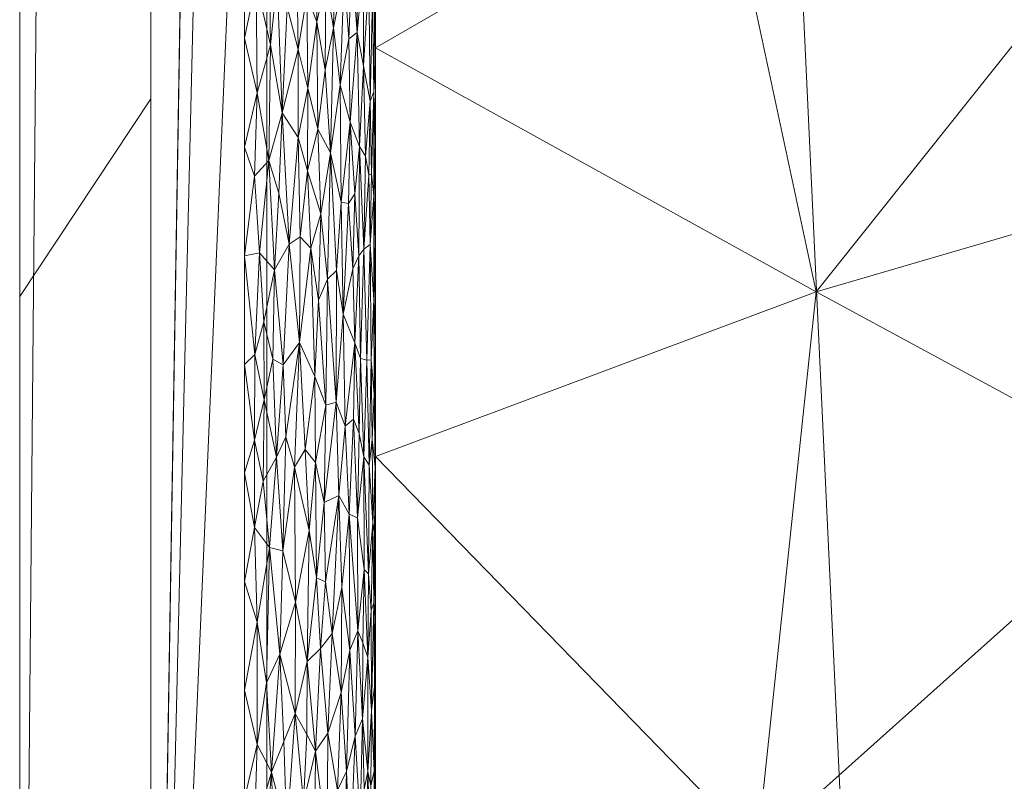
# Model space of a CAD drawing. Header units: millimetres. Extents: x -300 to 300, y 0 to 450.
# Tile 41 of 256: x -300 to -285, y 240 to 252. Entities that reach past the tile are written whole.
import ezdxf

# ---------------------------------------------------------------- set-up
doc = ezdxf.new("R2010")
doc.units = ezdxf.units.MM
doc.layers.add('A-GENM', color=13, linetype='Continuous')

# ---------------------------------------------------------------- blocks, each defined once
blk = doc.blocks.new('MODEL_CCAS0420-1080410R0 - MODEL_CCAS0420-1080410R0-453240-Preview')
at = {"layer": 'A-GENM', "lineweight": 9}
mesh = blk.add_polyface(dxfattribs=at)
corners = [(-296.159, -20, -110), (-295.657, -15.55, -110), (-294.177, -11.323, -110), (-291.793, -7.531, -110), (-288.625, -4.364, -110), (-284.831, -1.981, -110), (-280.602, -0.502, -110), (-276.147, 0, -110), (276.147, 0, -110), (280.596, -0.501, -110), (284.825, -1.978, -110), (288.619, -4.359, -110), (291.788, -7.525, -110), (294.174, -11.316, -110), (295.656, -15.545, -110), (296.159, -20, -110), (296.159, -426.171, -110), (295.658, -430.617, -110), (294.182, -434.842, -110), (291.802, -438.632, -110), (288.638, -441.797, -110), (284.848, -444.179, -110), (280.622, -445.657, -110), (276.171, -446.159, -110), (-276.171, -446.159, -110), (-280.617, -445.658, -110), (-284.842, -444.182, -110), (-288.632, -441.802, -110), (-291.797, -438.638, -110), (-294.179, -434.848, -110), (-295.657, -430.622, -110), (-296.159, -426.171, -110)]
mesh.append_faces([[corners[k] for k in face] for face in [(15, 12, 13, 14)]], dxfattribs={"vtx0": -1})
mesh.append_faces([[corners[k] for k in face] for face in [(16, 8, 15)]], dxfattribs={"vtx0": -1, "vtx1": -1})
mesh.append_faces([[corners[k] for k in face] for face in [(24, 31, 7, 8)]], dxfattribs={"vtx0": -1, "vtx1": -1, "vtx3": -1})
mesh.append_faces([[corners[k] for k in face] for face in [(31, 24, 25, 30), (18, 21, 22, 17), (17, 22, 23, 16)]], dxfattribs={"vtx0": -1, "vtx2": -1})
mesh.append_faces([[corners[k] for k in face] for face in [(0, 3, 4, 5), (0, 5, 6, 7)]], dxfattribs={"vtx0": -1, "vtx3": -1})
mesh.append_faces([[corners[k] for k in face] for face in [(28, 29, 27)]], dxfattribs={"vtx1": -1})
mesh.append_faces([[corners[k] for k in face] for face in [(25, 26, 30), (11, 12, 15, 10), (9, 10, 15, 8), (31, 0, 7)]], dxfattribs={"vtx1": -1, "vtx2": -1})
mesh.append_faces([[corners[k] for k in face] for face in [(23, 24, 8, 16)]], dxfattribs={"vtx1": -1, "vtx2": -1, "vtx3": -1})
mesh.append_faces([[corners[k] for k in face] for face in [(26, 27, 29, 30)]], dxfattribs={"vtx1": -1, "vtx3": -1})
mesh.append_faces([[corners[k] for k in face] for face in [(19, 20, 21, 18)]], dxfattribs={"vtx2": -1})
mesh.append_faces([[corners[k] for k in face] for face in [(0, 1, 2, 3)]], dxfattribs={"vtx3": -1})
mesh = blk.add_polyface(dxfattribs=at)
corners = [(-279.918, -2), (-292.651, -7.27), (-297.929, -20), (-297.929, -224.97), (-297.929, -429.94), (-292.661, -442.661), (-279.94, -447.929), (0, -447.929), (279.94, -447.929), (292.661, -442.661), (297.929, -429.94), (297.929, -224.97), (297.929, -20), (292.651, -7.27), (279.918, -2), (0, -2), (0, -3.5), (13.257, -3.5), (26.515, -3.5), (39.772, -3.5), (53.029, -3.5), (66.287, -3.5), (79.544, -3.5), (92.801, -3.5), (106.059, -3.5), (119.316, -3.5), (132.573, -3.5), (145.831, -3.5), (159.088, -3.5), (172.345, -3.5), (185.603, -3.5), (198.86, -3.5), (212.117, -3.5), (225.375, -3.5), (238.632, -3.5), (251.889, -3.5), (265.147, -3.5), (278.404, -3.5), (291.028, -7.487), (296.497, -19.511), (296.5, -32.769), (296.5, -46.026), (296.5, -59.283), (296.5, -72.541), (296.5, -85.798), (296.5, -99.055), (296.5, -112.313), (296.5, -125.57), (296.5, -138.827), (296.5, -152.085), (296.5, -165.342), (296.5, -178.599), (296.5, -191.857), (296.5, -205.114), (296.5, -218.371), (296.5, -231.629), (296.5, -244.886), (296.5, -258.143), (296.499, -271.401), (296.499, -284.658), (296.499, -297.915), (296.499, -311.173), (296.499, -324.43), (296.499, -337.687), (296.5, -350.945), (296.5, -364.202), (296.5, -377.459), (296.5, -390.717), (296.5, -403.974), (296.5, -417.231), (296.497, -430.489), (291.028, -442.513), (278.404, -446.5), (265.147, -446.5), (251.889, -446.5), (238.632, -446.5), (225.375, -446.5), (212.117, -446.5), (198.86, -446.5), (185.603, -446.5), (172.345, -446.5), (159.088, -446.5), (145.831, -446.5), (132.573, -446.5), (119.316, -446.5), (106.059, -446.5), (92.801, -446.5), (79.544, -446.5), (66.287, -446.5), (53.029, -446.5), (39.772, -446.5), (26.515, -446.5), (13.257, -446.5), (0, -446.5), (-12.926, -446.5), (-25.852, -446.5), (-38.777, -446.5), (-51.703, -446.5), (-64.629, -446.5), (-77.555, -446.5), (-90.48, -446.5), (-103.406, -446.5), (-116.332, -446.5), (-129.258, -446.5), (-142.183, -446.5), (-155.109, -446.5), (-168.035, -446.5), (-180.961, -446.5), (-193.887, -446.5), (-206.812, -446.5), (-219.738, -446.5), (-232.664, -446.5), (-245.59, -446.5), (-258.515, -446.5), (-271.441, -446.5), (-284.356, -445.968), (-294.544, -438.124), (-296.5, -425.35), (-296.5, -412.424), (-296.5, -399.498), (-296.5, -386.572), (-296.5, -373.646), (-296.5, -360.721), (-296.5, -347.795), (-296.499, -334.869), (-296.499, -321.943), (-296.499, -309.018), (-296.499, -296.092), (-296.499, -283.166), (-296.499, -270.24), (-296.5, -257.315), (-296.5, -244.389), (-296.5, -231.463), (-296.5, -218.537), (-296.5, -205.611), (-296.5, -192.686), (-296.5, -179.76), (-296.5, -166.834), (-296.5, -153.908), (-296.5, -140.983), (-296.5, -128.057), (-296.5, -115.131), (-296.5, -102.205), (-296.5, -89.28), (-296.5, -76.354), (-296.5, -63.428), (-296.5, -50.502), (-296.5, -37.576), (-296.5, -24.651), (-294.544, -11.876), (-284.356, -4.032), (-271.441, -3.5), (-258.515, -3.5), (-245.59, -3.5), (-232.664, -3.5), (-219.738, -3.5), (-206.812, -3.5), (-193.887, -3.5), (-180.961, -3.5), (-168.035, -3.5), (-155.109, -3.5), (-142.183, -3.5), (-129.258, -3.5), (-116.332, -3.5), (-103.406, -3.5), (-90.48, -3.5), (-77.555, -3.5), (-64.629, -3.5), (-51.703, -3.5), (-38.777, -3.5), (-25.852, -3.5), (-12.926, -3.5), (-294.538, -438.129), (-294.547, -438.108)]
mesh.append_faces([[corners[k] for k in face] for face in [(116, 172, 173)]])
mesh.append_faces([[corners[k] for k in face] for face in [(118, 4, 117), (6, 115, 5), (115, 6, 114), (7, 104, 6), (1, 150, 0), (151, 0, 150)]], dxfattribs={"vtx0": -1, "vtx1": -1})
mesh.append_faces([[corners[k] for k in face] for face in [(4, 124, 125), (7, 99, 100), (2, 148, 149), (149, 1, 2), (2, 141, 142), (0, 151, 152), (0, 160, 161, 15), (15, 165, 166), (15, 170, 171), (8, 81, 82, 7), (8, 72, 73), (11, 61, 62, 10), (12, 46, 47, 11), (38, 13, 14, 37), (13, 38, 39, 12)]], dxfattribs={"vtx0": -1, "vtx2": -1})
mesh.append_faces([[corners[k] for k in face] for face in [(4, 118, 119, 120), (4, 120, 121, 122), (3, 128, 129, 130), (3, 130, 131, 132), (3, 138, 139, 140), (0, 154, 155, 156), (0, 156, 157, 158), (15, 161, 162, 163), (15, 163, 164, 165), (8, 73, 74, 75), (7, 86, 87, 88), (7, 83, 84, 85), (10, 68, 69, 70), (11, 55, 56, 57), (14, 28, 29, 30), (14, 32, 33, 34), (15, 19, 20, 21), (12, 44, 45, 46), (11, 49, 50, 51), (11, 47, 48, 49), (12, 39, 40, 41)]], dxfattribs={"vtx0": -1, "vtx3": -1})
mesh.append_faces([[corners[k] for k in face] for face in [(123, 124, 4, 122), (127, 128, 3, 126), (113, 114, 6, 112), (111, 112, 6, 110), (109, 110, 6, 108), (107, 108, 6, 106), (96, 97, 7, 95), (105, 106, 6, 104), (103, 104, 7, 102), (101, 102, 7, 100), (98, 99, 7, 97), (94, 95, 7, 93), (135, 136, 3, 134), (137, 138, 3, 136), (133, 134, 3, 132), (145, 146, 2, 144), (147, 148, 2, 146), (143, 144, 2, 142), (149, 150, 1), (153, 154, 0, 152), (159, 160, 0, 158), (169, 170, 15, 168), (167, 168, 15, 166), (78, 79, 8, 77), (80, 81, 8, 79), (76, 77, 8, 75), (91, 92, 7, 90), (89, 90, 7, 88), (85, 86, 7), (82, 83, 7), (67, 68, 10, 66), (65, 66, 10, 64), (60, 61, 11, 59), (58, 59, 11, 57), (63, 64, 10, 62), (54, 55, 11, 53), (26, 27, 15, 25), (31, 32, 14, 30), (16, 17, 15, 171), (18, 19, 15, 17), (24, 25, 15, 23), (22, 23, 15, 21), (34, 35, 14), (52, 53, 11, 51), (36, 37, 14, 35), (42, 43, 12, 41), (43, 44, 12), (92, 93, 7)]], dxfattribs={"vtx1": -1, "vtx2": -1})
mesh.append_faces([[corners[k] for k in face] for face in [(3, 4, 125, 126), (2, 3, 140, 141), (71, 72, 8, 9), (70, 71, 9, 10), (27, 28, 14, 15)]], dxfattribs={"vtx1": -1, "vtx3": -1})
mesh.append_faces([[corners[k] for k in face] for face in [(4, 173, 117), (115, 172, 5)]], dxfattribs={"vtx2": -1})
mesh = blk.add_polyface(dxfattribs=at)
corners = [(299.928, -429.94, -2.07), (298.043, -428.055, -56.035), (296.159, -426.171, -110), (296.159, -20, -110), (298.043, -20, -56.035), (299.928, -20, -2.07), (299.928, -224.97, -2.07)]
mesh.append_faces([[corners[k] for k in face] for face in [(6, 1, 2, 3)]], dxfattribs={"vtx0": -1, "vtx3": -1})
mesh.append_faces([[corners[k] for k in face] for face in [(3, 4, 6)]], dxfattribs={"vtx1": -1, "vtx2": -1})
mesh.append_faces([[corners[k] for k in face] for face in [(4, 5, 6), (6, 0, 1)]], dxfattribs={"vtx2": -1})
mesh = blk.add_polyface(dxfattribs=at)
corners = [(299.928, -429.94, -2.07), (299.928, -224.97, -2.07), (299.928, -20, -2.07), (299.368, -20, -0.611), (297.929, -20), (297.929, -224.97), (297.929, -429.94), (299.368, -429.94, -0.611), (299.928, -134.534, -2.07), (297.929, -122.485), (297.929, -77.267), (297.929, -173.727), (299.928, -77.267, -2.07), (299.928, -105.901, -2.07), (299.928, -179.752, -2.07), (299.928, -120.217, -2.07), (299.928, -315.406, -2.07), (297.929, -327.455), (297.929, -276.212), (297.929, -250.591), (299.928, -372.673, -2.07), (299.928, -270.188, -2.07), (299.928, -344.039, -2.07), (297.929, -378.697), (297.929, -353.076), (297.929, -48.634), (299.928, -48.634, -2.07), (299.928, -62.95, -2.07), (299.928, -401.306, -2.07), (297.929, -404.319), (297.929, -391.508), (297.929, -34.317), (299.928, -415.623, -2.07), (299.928, -34.317, -2.07), (297.929, -415.623), (299.928, -202.361, -2.07), (297.929, -199.349), (297.929, -186.538), (297.929, -148.106), (297.929, -301.834), (299.928, -157.143, -2.07), (299.928, -292.797, -2.07), (297.929, -99.876), (299.928, -247.579, -2.07), (297.929, -237.781), (299.928, -258.883, -2.07), (299.928, -329.722, -2.07), (299.928, -358.356, -2.07), (297.929, -62.95), (299.928, -386.99, -2.07), (297.929, -212.159), (297.929, -135.296), (297.929, -314.644), (297.929, -160.917), (297.929, -289.023), (299.928, -91.584, -2.07), (297.929, -263.402), (297.929, -340.266), (297.929, -365.887)]
mesh.append_faces([[corners[k] for k in face] for face in [(35, 50, 1), (45, 56, 21), (41, 39, 16)]], dxfattribs={"vtx0": -1, "vtx1": -1})
mesh.append_faces([[corners[k] for k in face] for face in [(31, 33, 3), (32, 34, 7)]], dxfattribs={"vtx0": -1, "vtx1": -1, "vtx2": -1})
mesh.append_faces([[corners[k] for k in face] for face in [(18, 41, 21, 56), (14, 11, 37, 35), (28, 30, 29, 32), (32, 29, 34), (40, 53, 11, 14), (30, 28, 49)]], dxfattribs={"vtx0": -1, "vtx2": -1})
mesh.append_faces([[corners[k] for k in face] for face in [(16, 39, 52, 17), (9, 8, 15, 13), (1, 50, 5, 44), (35, 37, 36, 50)]], dxfattribs={"vtx0": -1, "vtx3": -1})
mesh.append_faces([[corners[k] for k in face] for face in [(54, 39, 41, 18), (51, 38, 8, 9)]], dxfattribs={"vtx1": -1, "vtx2": -1})
mesh.append_faces([[corners[k] for k in face] for face in [(47, 22, 24, 58), (10, 42, 55, 12), (43, 1, 44, 19), (46, 16, 17, 57), (22, 46, 57, 24), (20, 47, 58, 23), (49, 20, 23, 30), (27, 26, 25, 48), (12, 27, 48, 10), (26, 33, 31, 25), (40, 8, 38, 53), (42, 9, 13, 55), (45, 43, 19, 56)]], dxfattribs={"vtx1": -1, "vtx3": -1})
mesh.append_faces([[corners[k] for k in face] for face in [(34, 6, 7), (3, 4, 31), (33, 2, 3), (7, 0, 32)]], dxfattribs={"vtx2": -1})
mesh = blk.add_polyface(dxfattribs=at)
corners = [(294.5, -225, -2), (294.5, -218.953, -2), (294.5, -220.209, -5.001), (294.5, -226.441, -5.001), (294.5, -301.218, -5), (294.5, -303.606, -2), (294.5, -297.559, -2), (294.5, -294.989, -5), (294.5, -207.745, -5), (294.5, -212.907, -2), (294.5, -206.86, -2), (294.5, -158.487, -2), (294.5, -157.893, -5), (294.5, -164.124, -5), (294.5, -164.534, -2), (294.5, -195.281, -5), (294.5, -200.813, -2), (294.5, -194.767, -2), (294.5, -189.049, -5), (294.5, -182.674, -2), (294.5, -176.627, -2), (294.5, -176.586, -5), (294.5, -182.817, -5), (294.5, -201.513, -5), (294.5, -188.72, -2), (294.5, -170.581, -2), (294.5, -170.355, -5), (294.5, -261.279, -2), (294.5, -257.603, -5), (294.5, -263.835, -5), (294.5, -213.977, -5), (294.5, -282.532, -5), (294.5, -285.466, -2), (294.5, -279.419, -2), (294.5, -276.3, -5), (294.5, -309.652, -2), (294.5, -307.447, -5), (294.5, -313.675, -5), (294.5, -315.699, -2), (294.5, -319.904, -5), (294.5, -321.745, -2), (294.5, -267.326, -2), (294.5, -270.067, -5), (294.5, -249.186, -2), (294.5, -243.14, -2), (294.5, -245.138, -5.001), (294.5, -251.37, -5), (294.5, -291.512, -2), (294.5, -288.761, -5), (294.5, -273.373, -2), (294.5, -255.233, -2), (294.5, -238.905, -5.001), (294.5, -237.093, -2), (294.5, -232.673, -5.001), (294.5, -231.046, -2)]
mesh.append_faces([[corners[k] for k in face] for face in [(7, 47, 48), (35, 37, 38), (36, 5, 4), (49, 34, 33), (2, 1, 30), (0, 3, 54), (45, 44, 51)]], dxfattribs={"vtx0": -1, "vtx1": -1})
mesh.append_faces([[corners[k] for k in face] for face in [(4, 5, 6, 7), (8, 9, 10), (11, 12, 13, 14), (15, 16, 17, 18), (25, 26, 21, 20), (27, 28, 29), (30, 1, 9, 8), (31, 32, 33, 34), (38, 37, 39, 40), (51, 44, 52, 53), (7, 6, 47), (54, 3, 53, 52), (32, 31, 48, 47), (28, 27, 50), (16, 15, 23)]], dxfattribs={"vtx0": -1, "vtx2": -1})
mesh.append_faces([[corners[k] for k in face] for face in [(17, 24, 18), (25, 14, 26), (13, 26, 14)]], dxfattribs={"vtx1": -1, "vtx2": -1})
mesh.append_faces([[corners[k] for k in face] for face in [(0, 1, 2, 3), (19, 20, 21, 22), (10, 16, 23, 8), (24, 19, 22, 18), (35, 5, 36, 37), (41, 27, 29, 42), (43, 44, 45, 46), (49, 41, 42, 34), (46, 28, 50, 43)]], dxfattribs={"vtx1": -1, "vtx3": -1})
mesh = blk.add_polyface(dxfattribs=at)
corners = [(282.375, -236.837, -31.13), (281.988, -229.044, -31.962), (275.943, -234.792, -44.99), (276.165, -250.005, -44.513), (276.137, -242.043, -44.573), (269.898, -247.618, -58.018), (282.431, -244.751, -31.009), (288.68, -239.161, -17.542), (276.16, -226.725, -44.522), (282.174, -222.073, -31.562), (275.346, -219.769, -46.276), (269.898, -232.91, -58.018), (269.898, -240.264, -58.018), (269.897, -218.201, -58.017), (276.24, -211.654, -44.349), (269.897, -225.556, -58.017), (287.836, -223.513, -19.36), (288.217, -230.796, -18.541), (294.5, -226.441, -5.001), (288.698, -215.429, -17.503), (294.5, -220.209, -5.001), (294.5, -213.977, -5), (294.5, -232.673, -5.001), (287.781, -247.647, -19.481), (294.5, -245.138, -5.001), (294.5, -238.905, -5.001), (281.653, -215.304, -32.684)]
mesh.append_faces([[corners[k] for k in face] for face in [(0, 1, 2), (3, 4, 5), (6, 7, 0), (8, 9, 10), (4, 3, 6), (8, 11, 2), (4, 2, 12), (13, 10, 14), (16, 1, 17), (17, 18, 16), (8, 1, 9), (8, 10, 15), (1, 16, 9), (2, 4, 0), (8, 2, 1), (17, 1, 0), (6, 0, 4), (17, 7, 22), (23, 7, 6), (7, 17, 0), (20, 19, 16), (9, 19, 26), (19, 9, 16), (10, 9, 26), (24, 7, 23)]], dxfattribs={"vtx0": -1, "vtx1": -1, "vtx2": -1})
mesh.append_faces([[corners[k] for k in face] for face in [(19, 20, 21), (8, 15, 11), (4, 12, 5), (17, 22, 18)]], dxfattribs={"vtx0": -1, "vtx2": -1})
mesh.append_faces([[corners[k] for k in face] for face in [(7, 24, 25, 22)]], dxfattribs={"vtx0": -1, "vtx3": -1})
mesh.append_faces([[corners[k] for k in face] for face in [(13, 15, 10), (11, 12, 2), (18, 20, 16)]], dxfattribs={"vtx1": -1, "vtx2": -1})
mesh = blk.add_polyface(dxfattribs=at)
corners = [(295.083, -240.046, -0.588), (295.228, -240.918, -0.458), (295.24, -239.204, -0.449), (294.617, -240.335, -1.325), (294.674, -240.064, -1.183), (294.651, -238.848, -1.236), (294.738, -239.593, -1.053), (294.698, -241.136, -1.132), (295.113, -237.972, -0.559), (295.549, -240.897, -0.247), (295.727, -241.22, -0.162), (295.601, -239.864, -0.22), (295.418, -240.645, -0.323), (295.026, -241.54, -0.647), (295.852, -239.419, -0.114), (294.505, -240.872, -1.862), (294.505, -239.584, -1.856), (294.5, -240.116, -2), (294.5, -238.605, -2), (294.575, -238.945, -1.456), (294.571, -240.116, -1.472), (294.52, -240.34, -1.714), (294.561, -241.26, -1.508), (294.814, -240.87, -0.924), (294.889, -238.988, -0.814), (294.945, -240.335, -0.742), (294.521, -239.053, -1.709), (294.992, -238.395, -0.685), (295.434, -238.792, -0.313), (295.617, -238.266, -0.212), (295.899, -240.79, -0.099), (296.088, -240.321, -0.047), (296.345, -239.435, -0.007), (296.307, -240.743, -0.011), (296.017, -238.359, -0.064), (296.5, -239.914), (296.261, -238.268, -0.016), (296.5, -241.572), (296.162, -241.684, -0.032), (294.5, -241.628, -2), (294.519, -241.628, -1.72), (296.5, -238.257)]
mesh.append_faces([[corners[k] for k in face] for face in [(17, 16, 18), (35, 33, 37), (39, 15, 17), (41, 32, 35)]], dxfattribs={"vtx0": -1, "vtx1": -1})
mesh.append_faces([[corners[k] for k in face] for face in [(0, 1, 2), (3, 4, 5), (6, 4, 7), (0, 2, 8), (9, 10, 11), (9, 11, 12), (13, 1, 0), (11, 10, 14), (15, 16, 17), (3, 5, 19), (20, 21, 22), (6, 7, 23), (22, 3, 20), (6, 23, 24), (0, 25, 13), (26, 21, 20), (27, 25, 0), (2, 1, 12), (12, 11, 28), (12, 28, 2), (29, 28, 11), (30, 31, 14), (32, 31, 33), (24, 23, 25), (14, 29, 11), (14, 31, 34), (32, 33, 35), (31, 36, 34), (33, 31, 38), (21, 15, 40), (22, 21, 40), (16, 21, 26), (21, 16, 15), (5, 4, 6), (3, 7, 4), (3, 19, 20), (20, 19, 26), (27, 24, 25), (14, 10, 30), (31, 32, 36)]], dxfattribs={"vtx0": -1, "vtx1": -1, "vtx2": -1})
mesh = blk.add_polyface(dxfattribs=at)
corners = [(294.695, -242.294, -1.139), (294.62, -242.07, -1.316), (294.677, -243.414, -1.177), (294.769, -242.479, -0.998), (295.341, -242.209, -0.374), (295.4, -243.286, -0.334), (295.542, -242.011, -0.251), (294.505, -240.872, -1.862), (294.506, -242.685, -1.837), (294.519, -241.628, -1.72), (295.026, -241.54, -0.647), (294.945, -240.335, -0.742), (294.895, -242.185, -0.807), (295.163, -242.44, -0.513), (295.228, -240.918, -0.458), (295.721, -242.916, -0.165), (295.513, -244.01, -0.267), (296.308, -242.611, -0.011), (296.162, -241.684, -0.032), (296.12, -243.752, -0.04), (295.264, -243.224, -0.43), (294.561, -241.26, -1.508), (294.566, -242.79, -1.489), (294.611, -243.348, -1.341), (294.814, -240.87, -0.924), (294.698, -241.136, -1.132), (294.617, -240.335, -1.325), (294.529, -242.907, -1.662), (294.904, -244.256, -0.794), (295.016, -243.14, -0.659), (295.418, -240.645, -0.323), (295.727, -241.22, -0.162), (296.5, -241.572), (296.307, -240.743, -0.011), (295.961, -242.122, -0.08), (295.899, -240.79, -0.099), (296.5, -243.229), (295.913, -243.7, -0.094), (294.5, -241.628, -2), (294.5, -243.14, -2), (296.088, -240.321, -0.047), (295.549, -240.897, -0.247)]
mesh.append_faces([[corners[k] for k in face] for face in [(0, 1, 2), (0, 2, 3), (4, 5, 6), (7, 8, 9), (10, 11, 12), (13, 14, 10), (15, 6, 16), (17, 18, 19), (20, 4, 13), (21, 22, 1), (23, 1, 22), (3, 12, 24), (25, 3, 24), (25, 26, 1), (21, 1, 26), (23, 2, 1), (27, 22, 21), (28, 12, 3), (10, 12, 29), (13, 10, 29), (13, 4, 14), (4, 30, 14), (6, 30, 4), (4, 20, 5), (6, 15, 31), (32, 33, 17), (15, 34, 31), (31, 34, 35), (12, 11, 24), (18, 17, 33), (27, 21, 9), (34, 15, 37), (8, 27, 9), (8, 7, 38), (40, 34, 18), (19, 18, 34), (3, 25, 0), (1, 0, 25), (6, 5, 16), (30, 6, 41), (31, 41, 6), (40, 35, 34)]], dxfattribs={"vtx0": -1, "vtx1": -1, "vtx2": -1})
mesh.append_faces([[corners[k] for k in face] for face in [(36, 32, 17), (38, 39, 8)]], dxfattribs={"vtx1": -1, "vtx2": -1})
mesh = blk.add_polyface(dxfattribs=at)
corners = [(295.738, -244.974, -0.158), (295.721, -242.916, -0.165), (295.513, -244.01, -0.267), (294.677, -243.414, -1.177), (294.681, -245.131, -1.167), (294.775, -244.202, -0.989), (294.551, -245.396, -1.548), (294.597, -245.004, -1.384), (294.543, -244.128, -1.586), (294.611, -243.348, -1.341), (294.769, -242.479, -0.998), (295.061, -244.545, -0.611), (294.904, -244.256, -0.794), (294.963, -245.599, -0.72), (295.871, -245.435, -0.108), (295.913, -243.7, -0.094), (294.503, -243.876, -1.878), (294.518, -243.98, -1.733), (294.506, -242.685, -1.837), (294.529, -242.907, -1.662), (294.566, -242.79, -1.489), (294.5, -244.651, -2), (294.509, -244.98, -1.808), (294.752, -245.488, -1.028), (294.837, -245.705, -0.889), (295.016, -243.14, -0.659), (294.895, -242.185, -0.807), (295.163, -242.44, -0.513), (295.417, -245.045, -0.324), (295.4, -243.286, -0.334), (295.575, -245.242, -0.233), (296.011, -245.128, -0.066), (296.12, -243.752, -0.04), (296.348, -244.057, -0.007), (296.5, -243.229), (296.308, -242.611, -0.011), (296.5, -244.886), (296.348, -245.387, -0.007), (295.283, -244.434, -0.415), (295.264, -243.224, -0.43), (296.213, -244.762, -0.023), (295.961, -242.122, -0.08), (294.5, -243.14, -2)]
mesh.append_faces([[corners[k] for k in face] for face in [(34, 33, 36), (21, 16, 42)]], dxfattribs={"vtx0": -1, "vtx1": -1})
mesh.append_faces([[corners[k] for k in face] for face in [(0, 1, 2), (3, 4, 5), (6, 7, 8), (9, 4, 3), (3, 5, 10), (11, 12, 13), (14, 15, 0), (16, 17, 18), (19, 8, 20), (16, 21, 22), (4, 23, 5), (24, 12, 5), (10, 5, 12), (12, 25, 26), (12, 11, 25), (11, 27, 25), (28, 2, 29), (0, 2, 30), (2, 28, 30), (31, 32, 15), (33, 34, 35), (33, 37, 36), (9, 8, 7), (11, 38, 39), (35, 32, 33), (40, 33, 32), (33, 40, 37), (40, 32, 31), (32, 41, 15), (0, 15, 1), (18, 42, 16), (17, 16, 22), (22, 8, 17), (8, 19, 17), (18, 17, 19), (8, 9, 20), (4, 9, 7), (22, 6, 8), (11, 39, 27), (38, 28, 29), (38, 29, 39), (15, 14, 31)]], dxfattribs={"vtx0": -1, "vtx1": -1, "vtx2": -1})
mesh = blk.add_polyface(dxfattribs=at)
corners = [(294.566, -246.613, -1.489), (294.551, -245.396, -1.548), (294.524, -246.086, -1.688), (294.506, -246.919, -1.839), (294.528, -247.533, -1.664), (294.509, -244.98, -1.808), (294.5, -246.163, -2), (295.66, -246.875, -0.192), (295.909, -246.536, -0.095), (295.871, -245.435, -0.108), (296.065, -246.622, -0.052), (296.011, -245.128, -0.066), (296.213, -244.762, -0.023), (296.2, -246.001, -0.025), (294.5, -247.675, -2), (294.963, -245.599, -0.72), (294.994, -247.309, -0.683), (295.102, -245.967, -0.57), (294.733, -246.634, -1.063), (294.752, -245.488, -1.028), (294.681, -245.131, -1.167), (294.634, -246.607, -1.278), (294.597, -245.004, -1.384), (294.837, -245.705, -0.889), (294.816, -246.871, -0.921), (294.904, -244.256, -0.794), (295.425, -246.356, -0.319), (295.417, -245.045, -0.324), (295.261, -245.92, -0.433), (296.5, -246.543), (296.348, -245.387, -0.007), (296.34, -246.694, -0.007), (296.5, -244.886), (295.061, -244.545, -0.611), (295.283, -244.434, -0.415), (296.203, -247.19, -0.025), (296.043, -247.986, -0.058), (294.5, -244.651, -2), (294.775, -244.202, -0.989), (295.233, -247.843, -0.455), (295.575, -245.242, -0.233), (295.738, -244.974, -0.158), (295.37, -247.524, -0.354)]
mesh.append_faces([[corners[k] for k in face] for face in [(0, 1, 2), (2, 3, 4), (3, 5, 6), (7, 8, 9), (8, 10, 11), (12, 11, 13), (3, 2, 5), (15, 16, 17), (18, 19, 20), (0, 2, 4), (5, 2, 1), (0, 21, 22), (20, 22, 21), (18, 20, 21), (23, 19, 24), (15, 25, 23), (26, 27, 28), (29, 30, 31), (24, 16, 15), (15, 17, 33), (24, 15, 23), (17, 34, 33), (30, 12, 13), (30, 13, 31), (35, 31, 13), (9, 8, 11), (10, 35, 13), (11, 10, 13), (36, 10, 8), (22, 1, 0), (24, 19, 18), (38, 19, 23), (34, 17, 28), (39, 28, 17), (28, 27, 34), (26, 7, 40), (26, 40, 27), (7, 41, 40), (28, 42, 26), (7, 9, 41)]], dxfattribs={"vtx0": -1, "vtx1": -1, "vtx2": -1})
mesh.append_faces([[corners[k] for k in face] for face in [(30, 29, 32), (5, 37, 6)]], dxfattribs={"vtx0": -1, "vtx2": -1})
mesh.append_faces([[corners[k] for k in face] for face in [(6, 14, 3)]], dxfattribs={"vtx1": -1, "vtx2": -1})
mesh = blk.add_polyface(dxfattribs=at)
corners = [(276.107, -272.481, -44.639), (282.016, -269.718, -31.903), (275.388, -265.367, -46.188), (276.165, -250.005, -44.513), (280.758, -249.705, -34.616), (282.431, -244.751, -31.009), (269.899, -262.326, -58.018), (276.293, -257.568, -44.238), (287.781, -247.647, -19.481), (283.118, -253.504, -29.53), (289.232, -254.413, -16.353), (269.899, -254.972, -58.018), (269.898, -247.618, -58.018), (288.389, -261.532, -18.17), (294.5, -257.603, -5), (269.899, -269.68, -58.018), (281.696, -262.495, -32.593), (281.797, -276.441, -32.376), (287.714, -272.183, -19.623), (294.5, -263.835, -5), (294.5, -276.3, -5), (294.5, -270.067, -5), (286.547, -266.902, -22.14), (294.5, -251.37, -5), (294.5, -245.138, -5.001)]
mesh.append_faces([[corners[k] for k in face] for face in [(11, 3, 12)]], dxfattribs={"vtx0": -1, "vtx1": -1})
mesh.append_faces([[corners[k] for k in face] for face in [(0, 1, 2), (3, 4, 5), (6, 2, 7), (8, 9, 10), (4, 7, 9), (11, 7, 3), (13, 14, 10), (9, 13, 10), (16, 9, 7), (0, 2, 15), (7, 2, 16), (17, 18, 1), (17, 1, 0), (13, 9, 16), (13, 22, 19), (16, 1, 22), (8, 5, 4), (8, 10, 23), (22, 1, 18), (2, 1, 16), (22, 18, 21), (16, 22, 13), (7, 4, 3), (8, 4, 9)]], dxfattribs={"vtx0": -1, "vtx1": -1, "vtx2": -1})
mesh.append_faces([[corners[k] for k in face] for face in [(7, 11, 6), (13, 19, 14), (8, 23, 24), (10, 14, 23)]], dxfattribs={"vtx0": -1, "vtx2": -1})
mesh.append_faces([[corners[k] for k in face] for face in [(6, 15, 2), (20, 21, 18), (21, 19, 22)]], dxfattribs={"vtx1": -1, "vtx2": -1})
mesh = blk.add_polyface(dxfattribs=at)
corners = [(295.82, -248.377, -0.126), (296.043, -247.986, -0.058), (295.909, -246.536, -0.095), (294.527, -249.115, -1.669), (294.585, -248.371, -1.42), (294.528, -247.533, -1.664), (294.5, -247.675, -2), (294.506, -248.43, -1.839), (294.506, -246.919, -1.839), (294.5, -249.186, -2), (294.757, -248.197, -1.02), (294.733, -246.634, -1.063), (294.679, -248.301, -1.173), (295.486, -248.313, -0.282), (295.425, -246.356, -0.319), (295.37, -247.524, -0.354), (295.334, -248.84, -0.378), (295.66, -246.875, -0.192), (296.273, -248.242, -0.015), (296.348, -249.414, -0.007), (296.5, -248.2), (295.099, -247.973, -0.572), (294.994, -247.309, -0.683), (295.027, -249.016, -0.646), (295.538, -249.495, -0.253), (295.65, -248.489, -0.197), (294.634, -246.607, -1.278), (294.566, -246.613, -1.489), (296.065, -246.622, -0.052), (296.203, -247.19, -0.025), (295.233, -247.843, -0.455), (295.261, -245.92, -0.433), (295.102, -245.967, -0.57), (295.188, -249.771, -0.491), (296.126, -249.653, -0.039), (296.34, -246.694, -0.007), (296.5, -246.543), (294.912, -248.994, -0.783), (294.847, -247.999, -0.874), (294.603, -249.426, -1.365), (294.815, -249.145, -0.923), (294.816, -246.871, -0.921), (294.744, -249.867, -1.042), (295.975, -249.154, -0.076)]
mesh.append_faces([[corners[k] for k in face] for face in [(9, 7, 6)]], dxfattribs={"vtx0": -1, "vtx1": -1})
mesh.append_faces([[corners[k] for k in face] for face in [(0, 1, 2), (3, 4, 5), (6, 7, 8), (10, 11, 12), (13, 14, 15), (13, 15, 16), (17, 0, 2), (18, 19, 20), (21, 22, 23), (13, 24, 25), (4, 26, 27), (5, 7, 3), (7, 5, 8), (4, 27, 5), (11, 26, 12), (26, 4, 12), (28, 1, 29), (13, 17, 14), (13, 25, 17), (30, 15, 31), (21, 32, 22), (21, 33, 30), (34, 18, 1), (29, 18, 35), (37, 22, 38), (20, 35, 18), (1, 18, 29), (39, 12, 4), (24, 13, 16), (17, 25, 0), (22, 37, 23), (40, 37, 38), (10, 40, 38), (10, 38, 41), (42, 10, 12), (10, 41, 11), (22, 41, 38), (16, 15, 30), (33, 16, 30), (1, 0, 43), (33, 21, 23), (32, 21, 30)]], dxfattribs={"vtx0": -1, "vtx1": -1, "vtx2": -1})
mesh.append_faces([[corners[k] for k in face] for face in [(35, 20, 36)]], dxfattribs={"vtx0": -1, "vtx2": -1})
mesh = blk.add_polyface(dxfattribs=at)
corners = [(294.5, -249.186, -2), (294.5, -250.698, -2), (294.506, -249.942, -1.839), (295.681, -251.347, -0.183), (295.681, -250.005, -0.183), (295.532, -250.755, -0.256), (294.889, -250.236, -0.814), (295.027, -249.016, -0.646), (294.912, -248.994, -0.783), (296.348, -249.414, -0.007), (296.126, -249.653, -0.039), (296.307, -250.686, -0.011), (295.043, -250.808, -0.629), (294.78, -251.606, -0.979), (294.744, -249.867, -1.042), (295.188, -249.771, -0.491), (294.815, -249.145, -0.923), (294.757, -248.197, -1.02), (294.504, -251.134, -1.862), (294.527, -250.698, -1.674), (294.527, -249.115, -1.669), (294.584, -250.555, -1.427), (294.561, -249.447, -1.51), (294.585, -248.371, -1.42), (294.685, -251.098, -1.159), (294.656, -249.718, -1.225), (294.506, -248.43, -1.839), (294.603, -249.426, -1.365), (295.381, -250.129, -0.347), (295.538, -249.495, -0.253), (295.925, -250.378, -0.09), (295.82, -248.377, -0.126), (295.975, -249.154, -0.076), (295.334, -248.84, -0.378), (296.5, -249.857), (296.5, -251.515), (296.103, -251.414, -0.044), (296.043, -247.986, -0.058), (295.269, -251.037, -0.426), (294.679, -248.301, -1.173), (295.65, -248.489, -0.197), (296.5, -248.2), (296.273, -248.242, -0.015)]
mesh.append_faces([[corners[k] for k in face] for face in [(34, 11, 35), (41, 9, 34)]], dxfattribs={"vtx0": -1, "vtx1": -1})
mesh.append_faces([[corners[k] for k in face] for face in [(3, 4, 5), (6, 7, 8), (9, 10, 11), (7, 6, 12), (13, 6, 14), (12, 15, 7), (14, 16, 17), (1, 18, 2), (18, 19, 2), (20, 2, 19), (21, 22, 19), (20, 22, 23), (24, 14, 25), (2, 20, 26), (26, 0, 2), (8, 16, 6), (23, 22, 27), (28, 5, 29), (30, 31, 4), (30, 10, 32), (15, 28, 33), (34, 9, 11), (36, 11, 10), (30, 36, 10), (10, 37, 32), (3, 30, 4), (15, 38, 28), (25, 14, 39), (21, 24, 25), (29, 5, 4), (40, 4, 31), (4, 40, 29), (19, 22, 20), (27, 21, 25), (21, 27, 22), (39, 27, 25), (6, 16, 14), (33, 28, 29), (10, 9, 42), (31, 30, 32)]], dxfattribs={"vtx0": -1, "vtx1": -1, "vtx2": -1})
mesh.append_faces([[corners[k] for k in face] for face in [(0, 1, 2)]], dxfattribs={"vtx1": -1, "vtx2": -1})
mesh = blk.add_polyface(dxfattribs=at)
corners = [(294.5, -252.21, -2), (294.511, -252.178, -1.787), (294.504, -251.134, -1.862), (295.397, -251.766, -0.336), (295.381, -250.129, -0.347), (295.269, -251.037, -0.426), (294.744, -249.867, -1.042), (294.685, -251.098, -1.159), (294.78, -251.606, -0.979), (294.547, -252.154, -1.567), (294.525, -253.778, -1.685), (294.527, -250.698, -1.674), (294.584, -250.555, -1.427), (296.001, -252.409, -0.069), (295.925, -250.378, -0.09), (295.847, -251.993, -0.116), (296.32, -252.374, -0.009), (296.5, -251.515), (296.307, -250.686, -0.011), (295.681, -251.347, -0.183), (295.702, -252.665, -0.173), (295.549, -252.167, -0.247), (295.532, -250.755, -0.256), (295.388, -253.096, -0.342), (296.131, -253.171, -0.038), (296.103, -251.414, -0.044), (294.568, -253.69, -1.481), (294.606, -252.416, -1.356), (294.684, -252.653, -1.161), (294.771, -253.417, -0.994), (295.043, -250.808, -0.629), (294.889, -250.236, -0.814), (294.907, -251.509, -0.79), (294.862, -252.674, -0.853), (295.142, -251.674, -0.532), (294.982, -252.486, -0.697), (295.117, -252.963, -0.555), (295.188, -249.771, -0.491), (296.5, -253.172), (295.261, -252.374, -0.432), (294.5, -250.698, -2), (295.534, -253.426, -0.255), (295.929, -253.785, -0.089)]
mesh.append_faces([[corners[k] for k in face] for face in [(0, 2, 40)]], dxfattribs={"vtx0": -1, "vtx1": -1})
mesh.append_faces([[corners[k] for k in face] for face in [(0, 1, 2), (3, 4, 5), (6, 7, 8), (9, 1, 10), (11, 9, 12), (13, 14, 15), (16, 17, 18), (15, 19, 20), (21, 19, 22), (21, 3, 23), (24, 16, 25), (9, 26, 27), (12, 9, 27), (9, 11, 1), (7, 27, 28), (8, 28, 29), (28, 8, 7), (30, 31, 32), (8, 33, 32), (34, 35, 36), (5, 37, 34), (37, 30, 34), (18, 25, 16), (13, 24, 25), (34, 36, 39), (32, 33, 35), (8, 29, 33), (30, 32, 35), (8, 32, 31), (34, 39, 5), (35, 34, 30), (3, 5, 39), (23, 3, 39), (3, 21, 22), (27, 7, 12), (11, 2, 1), (3, 22, 4), (20, 19, 21), (14, 19, 15), (41, 20, 21), (14, 13, 25), (42, 13, 15)]], dxfattribs={"vtx0": -1, "vtx1": -1, "vtx2": -1})
mesh.append_faces([[corners[k] for k in face] for face in [(38, 17, 16)]], dxfattribs={"vtx1": -1, "vtx2": -1})

msp = doc.modelspace()

# ---------------------------------------------------------------- block references
at = {"layer": 'A-GENM', "lineweight": 9, "rotation": 180}
msp.add_blockref('MODEL_CCAS0420-1080410R0 - MODEL_CCAS0420-1080410R0-453240-Preview', (0, 0, 850), dxfattribs=at)

doc.saveas('drawing.dxf')
